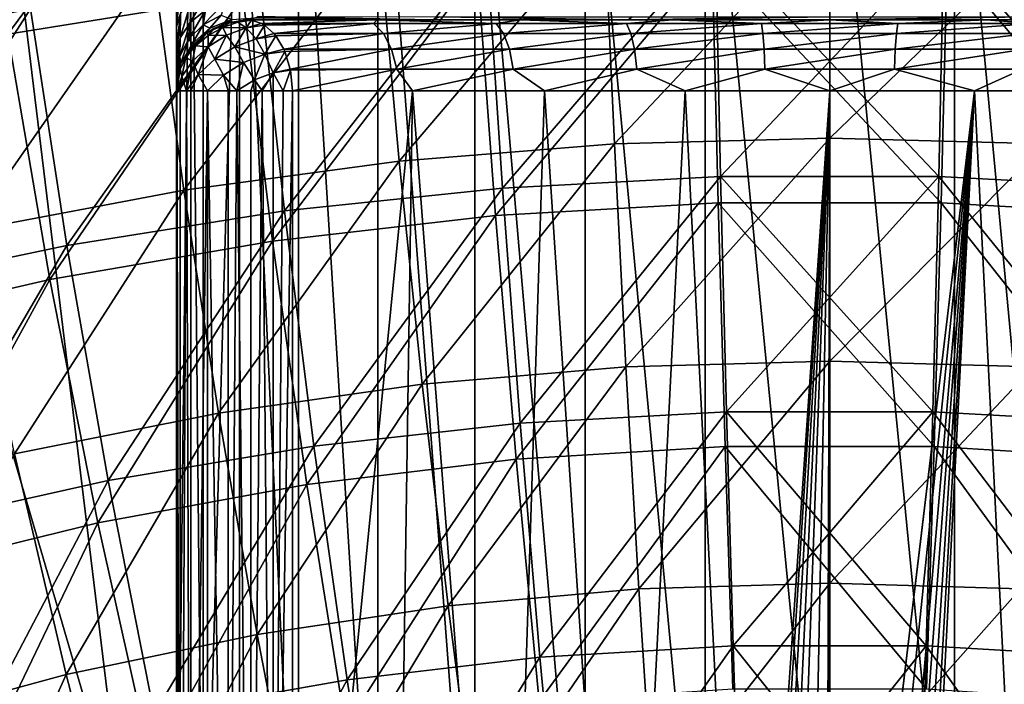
# Model space of a CAD drawing. Header units: metres. Extents: x -109 to 109, y -63 to 140.
# Tile 154 of 256: x -5.71 to 1.23, y -46.18 to -41.5. Entities that reach past the tile are written whole.
import ezdxf

# ---------------------------------------------------------------- set-up
doc = ezdxf.new("R2010")
doc.units = ezdxf.units.M
doc.layers.add('solid_502308_SW0001', color=7, linetype='CONTINUOUS')

msp = doc.modelspace()

# ---------------------------------------------------------------- linework, layer by layer
at = {"layer": 'solid_502308_SW0001'}
for points in [[(-6.44279, -35.128487, -12.174747), (-4.6, -36.039955, -11.648511), (-4.6, -50.25, -3.444338)], [(-6.007202, -50.25, -3.444338), (-6.44279, -35.128487, -12.174747), (-4.6, -50.25, -3.444338)], [(-4.6, -36.039955, -11.648511), (-4.6, -41.548092, -5.707115), (-4.6, -41.695847, -5.575343)], [(-4.6, -50.25, -3.444338), (-4.6, -36.039955, -11.648511), (-4.6, -41.695847, -5.575343)], [(-4.6, -36.039955, -11.648511), (-4.6, -41.495438, -5.742903), (-4.6, -41.548092, -5.707115)], [(-8.668338, -41.476585, 6.7), (-8.517156, -41.5, 6.7), (-4.5, -39.5, 6.7)], [(-8.517156, -41.5, 6.7), (-7.010341, -41.5, 6.7), (-4.5, -39.5, 6.7)], [(-7.010341, -41.5, 6.7), (-6.859517, -41.523293, 6.7), (-4.5, -39.5, 6.7)], [(-6.859517, -41.523293, 6.7), (-6.722747, -41.590961, 6.7), (-4.5, -39.5, 6.7)], [(-6.722747, -41.590961, 6.7), (-6.612751, -41.696739, 6.7), (-4.5, -39.5, 6.7)], [(-6.612751, -41.696739, 6.7), (-6.5398, -41.83073, 6.7), (-4.5, -39.5, 6.7)], [(-6.5398, -41.83073, 6.7), (-6.510643, -41.980484, 6.7), (-4.5, -39.5, 6.7)], [(-6.510643, -41.980484, 6.7), (-4.6, -48.5, 6.7), (-4.5, -39.5, 6.7)], [(-4.6, -48.5, 6.7), (-4.5, -48.5, 6.7), (-4.5, -39.5, 6.7)], [(-4.5, -39.5, 2.7), (-4.5, -39.5, 6.7), (-4.5, -48.5, 6.7)], [(-4.5, -39.5, 2.7), (-4.5, -48.5, 6.7), (-4.5, -48.5, 6.668627)], [(-4.5, -39.5, 2.7), (-4.5, -48.5, 6.668627), (-4.5, -48.5, 2.7)], [(-4.5, -39.5, 2.7), (-4.5, -48.5, 2.7), (-4.413505, -48.5, 1.821998)], [(-4.413526, -39.5, 1.82208), (-4.5, -39.5, 2.7), (-4.413505, -48.5, 1.821998)], [(-4.157466, -39.5, 0.977962), (-4.413526, -39.5, 1.82208), (-4.413505, -48.5, 1.821998)], [(-4.157466, -39.5, 0.977962), (-4.413505, -48.5, 1.821998), (-4.157443, -48.5, 0.977931)], [(-4.157466, -39.5, 0.977962), (-4.157443, -48.5, 0.977931), (-3.741661, -48.5, 0.200022)], [(-3.74162, -39.5, 0.199945), (-4.157466, -39.5, 0.977962), (-3.741661, -48.5, 0.200022)], [(-3.74162, -39.5, 0.199945), (-3.741661, -48.5, 0.200022), (-3.181981, -48.5, -0.481981)], [(-3.181866, -39.5, -0.482095), (-3.74162, -39.5, 0.199945), (-3.181981, -48.5, -0.481981)], [(-3.181866, -39.5, -0.482095), (-3.181981, -48.5, -0.481981), (-2.499978, -48.5, -1.041661)], [(-2.499881, -39.5, -1.041715), (-3.181866, -39.5, -0.482095), (-2.499978, -48.5, -1.041661)], [(-2.499881, -39.5, -1.041715), (-2.499978, -48.5, -1.041661), (-1.722069, -48.5, -1.457443)], [(-1.722063, -39.5, -1.457434), (-2.499881, -39.5, -1.041715), (-1.722069, -48.5, -1.457443)], [(-1.722063, -39.5, -1.457434), (-1.722069, -48.5, -1.457443), (-0.878002, -48.5, -1.713505)], [(-0.878049, -39.5, -1.713492), (-1.722063, -39.5, -1.457434), (-0.878002, -48.5, -1.713505)], [(-0.878049, -39.5, -1.713492), (-0.878002, -48.5, -1.713505), (0, -48.5, -1.8)], [(0, -39.5, -1.8), (-0.878049, -39.5, -1.713492), (0, -48.5, -1.8)], [(0, -39.5, -1.8), (0, -48.5, -1.8), (0.878002, -48.5, -1.713505)], [(0.878049, -39.5, -1.713492), (0, -39.5, -1.8), (0.878002, -48.5, -1.713505)], [(0.878049, -39.5, -1.713492), (0.878002, -48.5, -1.713505), (1.722069, -48.5, -1.457443)], [(1.722063, -39.5, -1.457434), (0.878049, -39.5, -1.713492), (1.722069, -48.5, -1.457443)], [(-4.314247, -39.599449, -14.732692), (-6.039006, -39.861729, -14.50576), (-5.788411, -41.599834, -14.420557)], [(-4.314247, -39.599449, -14.732692), (-5.788411, -41.599834, -14.420557), (-4.134865, -41.332069, -14.643695)], [(-5.628733, -41.420898, -16.280226), (-7.231475, -41.741055, -16.013781), (-5.845945, -39.746132, -16.357836)], [(-7.231474, -41.741058, 15.913781), (-5.628732, -41.420898, 16.180225), (-5.845943, -39.746132, 16.257835)], [(-1.516663, -42.372581, 14.634001), (-1.588357, -40.796928, 14.762576), (-0.000002, -40.756706, 14.796416)], [(-0.000001, -42.331944, 14.66703), (-1.516663, -42.372581, 14.634001), (-0.000002, -40.756706, 14.796416)], [(-0.000001, -42.331944, 14.66703), (-0.000002, -40.756706, 14.796416), (1.588353, -40.796928, 14.762576)], [(-3.033317, -42.494667, 14.534859), (-3.176589, -40.917767, 14.661022), (-1.588357, -40.796928, 14.762576)], [(-1.516663, -42.372581, 14.634001), (-3.033317, -42.494667, 14.534859), (-1.588357, -40.796928, 14.762576)], [(1.51666, -42.372581, 14.634001), (-0.000001, -42.331944, 14.66703), (1.588353, -40.796928, 14.762576)], [(-4.549957, -42.69849, 14.369524), (-4.764579, -41.119484, 14.491699), (-3.176589, -40.917767, 14.661022)], [(-3.033317, -42.494667, 14.534859), (-4.549957, -42.69849, 14.369524), (-3.176589, -40.917767, 14.661022)], [(-2.305238, -42.683125, -16.476633), (-2.414592, -41.020699, -16.613699), (-0.805016, -40.940659, -16.680489)], [(-2.305239, -42.683128, 16.376633), (-0.805016, -40.940662, 16.580488), (-2.414592, -41.020702, 16.5137)], [(-2.305239, -42.683128, 16.376633), (-0.768554, -42.602291, 16.441868), (-0.805016, -40.940662, 16.580488)], [(-0.768553, -42.602287, -16.541868), (-2.305238, -42.683125, -16.476633), (-0.805016, -40.940659, -16.680489)], [(-0.768553, -42.602287, -16.541868), (-0.805016, -40.940659, -16.680489), (0.805016, -40.940659, -16.680489)], [(0.768553, -42.602291, 16.441868), (0.805016, -40.940662, 16.580488), (-0.805016, -40.940662, 16.580488)], [(-0.768554, -42.602291, 16.441868), (0.768553, -42.602291, 16.441868), (-0.805016, -40.940662, 16.580488)], [(0.768553, -42.602287, -16.541868), (-0.768553, -42.602287, -16.541868), (0.805016, -40.940659, -16.680489)], [(2.305238, -42.683125, -16.476633), (0.768553, -42.602287, -16.541868), (0.805016, -40.940659, -16.680489)], [(0.768553, -42.602291, 16.441868), (2.305238, -42.683128, 16.376633), (0.805016, -40.940662, 16.580488)], [(2.305238, -42.683125, -16.476633), (0.805016, -40.940659, -16.680489), (2.414592, -41.020699, -16.613699)], [(2.305238, -42.683128, 16.376633), (2.414592, -41.020702, 16.5137), (0.805016, -40.940662, 16.580488)], [(-3.840659, -42.844795, -16.346272), (-4.022801, -41.180779, -16.48024), (-2.414592, -41.020699, -16.613699)], [(-3.84066, -42.844799, 16.246271), (-2.414592, -41.020702, 16.5137), (-4.022801, -41.180782, 16.380239)], [(-3.84066, -42.844799, 16.246271), (-2.305239, -42.683128, 16.376633), (-2.414592, -41.020702, 16.5137)], [(-2.305238, -42.683125, -16.476633), (-3.840659, -42.844795, -16.346272), (-2.414592, -41.020699, -16.613699)], [(-6.066558, -42.984329, 14.137911), (-6.352187, -41.402351, 14.254549), (-4.764579, -41.119484, 14.491699)], [(-4.549957, -42.69849, 14.369524), (-6.066558, -42.984329, 14.137911), (-4.764579, -41.119484, 14.491699)], [(-0.827023, -41.064911, -14.8667), (-2.481031, -41.153866, -14.792387), (-2.354167, -42.877346, -14.639841)], [(-0.827023, -41.064911, -14.8667), (-2.354167, -42.877346, -14.639841), (-0.784734, -42.787567, -14.712082)], [(-0.827023, -41.064911, -14.8667), (-0.784734, -42.787567, -14.712082), (0.784684, -42.787563, -14.712083)], [(0.827042, -41.064911, -14.8667), (-0.827023, -41.064911, -14.8667), (0.784684, -42.787563, -14.712083)], [(0.827042, -41.064911, -14.8667), (0.784684, -42.787563, -14.712083), (2.354117, -42.877342, -14.639845)], [(2.481049, -41.153866, -14.792386), (0.827042, -41.064911, -14.8667), (2.354117, -42.877342, -14.639845)], [(-5.373974, -43.087299, -16.150892), (-5.628733, -41.420898, -16.280226), (-4.022801, -41.180779, -16.48024)], [(-5.373975, -43.087303, 16.050892), (-4.022801, -41.180782, 16.380239), (-5.628732, -41.420898, 16.180225)], [(-5.373975, -43.087303, 16.050892), (-3.84066, -42.844799, 16.246271), (-4.022801, -41.180782, 16.380239)], [(-3.840659, -42.844795, -16.346272), (-5.373974, -43.087299, -16.150892), (-4.022801, -41.180779, -16.48024)], [(-2.481031, -41.153866, -14.792387), (-4.134865, -41.332069, -14.643695), (-3.923639, -43.057213, -14.495266)], [(-2.481031, -41.153866, -14.792387), (-3.923639, -43.057213, -14.495266), (-2.354167, -42.877346, -14.639841)], [(-4.572383, -41.251122, -5.681151), (-4.6, -41.548092, -5.707115), (-4.6, -41.495438, -5.742903)], [(-4.573672, -41.454758, -5.577048), (-4.6, -41.548092, -5.707115), (-4.572383, -41.251122, -5.681151)], [(-4.134865, -41.332069, -14.643695), (-5.788411, -41.599834, -14.420557), (-5.493178, -43.327499, -14.278255)], [(-4.134865, -41.332069, -14.643695), (-5.493178, -43.327499, -14.278255), (-3.923639, -43.057213, -14.495266)], [(-4.505377, -41.517429, -5.334202), (-4.498069, -41.370659, -5.462044), (-4.381042, -41.305141, -5.372452)], [(-4.396037, -41.431267, -5.265411), (-4.505377, -41.517429, -5.334202), (-4.381042, -41.305141, -5.372452)], [(-4.57562, -41.625648, -5.420606), (-4.573672, -41.454758, -5.577048), (-4.498069, -41.370659, -5.462044)], [(-4.505377, -41.517429, -5.334202), (-4.57562, -41.625648, -5.420606), (-4.498069, -41.370659, -5.462044)], [(-4.41402, -41.534641, -5.123113), (-4.396037, -41.431267, -5.265411), (-4.258143, -41.375473, -5.220868)], [(-4.286469, -41.466667, -5.09181), (-4.41402, -41.534641, -5.123113), (-4.258143, -41.375473, -5.220868)], [(-6.904341, -43.410641, -15.890609), (-7.231475, -41.741055, -16.013781), (-5.628733, -41.420898, -16.280226)], [(-6.904342, -43.410645, 15.790608), (-5.628732, -41.420898, 16.180225), (-7.231474, -41.741058, 15.913781)], [(-6.904342, -43.410645, 15.790608), (-5.373975, -43.087303, 16.050892), (-5.628732, -41.420898, 16.180225)], [(-5.373974, -43.087299, -16.150892), (-6.904341, -43.410641, -15.890609), (-5.628733, -41.420898, -16.280226)], [(-4.573672, -41.454758, -5.577048), (-4.6, -41.744808, -5.518466), (-4.6, -41.695847, -5.575343)], [(-4.57562, -41.625648, -5.420606), (-4.6, -41.744808, -5.518466), (-4.573672, -41.454758, -5.577048)], [(-4.573672, -41.454758, -5.577048), (-4.6, -41.695847, -5.575343), (-4.6, -41.548092, -5.707115)], [(-4.5141, -41.633533, -5.168653), (-4.505377, -41.517429, -5.334202), (-4.396037, -41.431267, -5.265411)], [(-4.41402, -41.534641, -5.123113), (-4.5141, -41.633533, -5.168653), (-4.396037, -41.431267, -5.265411)], [(-4.366638, -41.558643, -4.942689), (-4.41402, -41.534641, -5.123113), (-4.286469, -41.466667, -5.09181)], [(-4.212286, -41.495789, -4.929375), (-4.366638, -41.558643, -4.942689), (-4.286469, -41.466667, -5.09181)], [(-4.577955, -41.754692, -5.224448), (-4.57562, -41.625648, -5.420606), (-4.505377, -41.517429, -5.334202)], [(-4.5141, -41.633533, -5.168653), (-4.577955, -41.754692, -5.224448), (-4.505377, -41.517429, -5.334202)], [(-4.49118, -41.667759, -4.965804), (-4.5141, -41.633533, -5.168653), (-4.41402, -41.534641, -5.123113)], [(-4.366638, -41.558643, -4.942689), (-4.49118, -41.667759, -4.965804), (-4.41402, -41.534641, -5.123113)], [(-4.212286, -41.495789, -4.929375), (-4.25451, -41.524471, -4.765383), (-4.393895, -41.595493, -4.765383)], [(-4.212286, -41.495789, -4.929375), (-4.393895, -41.595493, -4.765383), (-4.366638, -41.558643, -4.942689)], [(-4.393895, -41.595493, -4.765383), (-4.25451, -41.524471, -4.765383), (-4.385918, -41.589817, -2.343808)], [(-4.25451, -41.524471, -4.765383), (-4.337421, -41.559963, -2.343808), (-4.385918, -41.589817, -2.343808)], [(-4.25451, -41.524471, -4.765383), (-4.284877, -41.535435, -2.343808), (-4.337421, -41.559963, -2.343808)], [(-4.274822, -41.551731, -2.207819), (-4.337421, -41.559963, -2.343808), (-4.284877, -41.535435, -2.343808)], [(-4.274822, -41.551731, -2.207819), (-4.284877, -41.535435, -2.343808), (-4.227825, -41.516617, -2.343808)], [(-4.25451, -41.524471, -4.765383), (-4.227825, -41.516617, -2.343808), (-4.284877, -41.535435, -2.343808)], [(-4.169807, -41.514751, -2.245525), (-4.274822, -41.551731, -2.207819), (-4.227825, -41.516617, -2.343808)], [(-4.110417, -41.555016, -2.116033), (-4.274822, -41.551731, -2.207819), (-4.169807, -41.514751, -2.245525)], [(-4.25451, -41.524471, -4.765383), (-4.044731, -41.485863, -4.929346), (-4.1, -41.5, -4.765422)], [(-4.212286, -41.495789, -4.929375), (-4.044731, -41.485863, -4.929346), (-4.25451, -41.524471, -4.765383)], [(-4.25451, -41.524471, -4.765383), (-4.1, -41.5, -4.765422), (-4.227825, -41.516617, -2.343808)], [(-4.169807, -41.514751, -2.245525), (-4.227825, -41.516617, -2.343808), (-4.1, -41.5, -2.343808)], [(-4.1, -41.5, -3.554614), (-4.1, -41.5, -2.343808), (-4.227825, -41.516617, -2.343808)], [(-4.1, -41.5, -3.554614), (-4.227825, -41.516617, -2.343808), (-4.1, -41.5, -4.765422)], [(-4.169807, -41.514751, -2.245525), (-4.1, -41.5, -2.343808), (-4.071642, -41.502026, -2.308923)], [(-4.110417, -41.555016, -2.116033), (-4.169807, -41.514751, -2.245525), (-4.071642, -41.502026, -2.308923)], [(-4.110417, -41.555016, -2.116033), (-4.071642, -41.502026, -2.308923), (-4.002541, -41.524471, -2.223914)], [(-4.110417, -41.555016, -2.116033), (-4.002541, -41.524471, -2.223914), (-3.98119, -41.536835, -2.197648)], [(-4.04044, -41.631577, -2.011069), (-4.110417, -41.555016, -2.116033), (-3.98119, -41.536835, -2.197648)], [(-2.799594, -41.5, -5.343884), (-4.1, -41.5, -4.765422), (-4.044731, -41.485863, -4.929346)], [(-3.188018, -41.5, -2.96449), (-4.071642, -41.502026, -2.308923), (-4.1, -41.5, -2.343808)], [(-2.799594, -41.5, -5.343884), (-3.188018, -41.5, -2.96449), (-4.1, -41.5, -2.343808)], [(-4.1, -41.5, -3.554614), (-2.799594, -41.5, -5.343884), (-4.1, -41.5, -2.343808)], [(-4.1, -41.5, -3.554614), (-4.1, -41.5, -4.765422), (-2.799594, -41.5, -5.343884)], [(-3.188018, -41.5, -2.96449), (-4.002541, -41.524471, -2.223914), (-4.071642, -41.502026, -2.308923)], [(-2.799594, -41.5, -5.343884), (-4.044731, -41.485863, -4.929346), (-4.028917, -41.475994, -4.977275)], [(-4.04044, -41.631577, -2.011069), (-3.98119, -41.536835, -2.197648), (-3.914541, -41.595585, -2.115658)], [(-2.799594, -41.5, -5.343884), (-4.028917, -41.475994, -4.977275), (-2.746233, -41.476734, -5.521357)], [(-3.188018, -41.5, -2.96449), (-3.212607, -41.524471, -2.77215), (-4.002541, -41.524471, -2.223914)], [(-3.98119, -41.536835, -2.197648), (-4.002541, -41.524471, -2.223914), (-3.212607, -41.524471, -2.77215)], [(-3.914541, -41.595585, -2.115658), (-3.98119, -41.536835, -2.197648), (-3.212607, -41.524471, -2.77215)], [(-3.141975, -41.595585, -2.651839), (-3.914541, -41.595585, -2.115658), (-3.212607, -41.524471, -2.77215)], [(-3.188018, -41.5, -2.96449), (-2.348906, -41.524471, -3.194735), (-3.212607, -41.524471, -2.77215)], [(-3.141975, -41.595585, -2.651839), (-3.212607, -41.524471, -2.77215), (-2.348906, -41.524471, -3.194735)], [(-3.188018, -41.5, -2.96449), (-2.178119, -41.5, -3.424178), (-2.348906, -41.524471, -3.194735)], [(-2.799594, -41.5, -5.343884), (-2.178119, -41.5, -3.424178), (-3.188018, -41.5, -2.96449)], [(-2.297263, -41.595585, -3.065134), (-3.141975, -41.595585, -2.651839), (-2.348906, -41.524471, -3.194735)], [(-1.419434, -41.5, -5.698037), (-2.799594, -41.5, -5.343884), (-2.746233, -41.476734, -5.521357)], [(-1.419434, -41.5, -5.698037), (-2.178119, -41.5, -3.424178), (-2.799594, -41.5, -5.343884)], [(-1.419434, -41.5, -5.698037), (-2.746233, -41.476734, -5.521357), (-1.39115, -41.476734, -5.855536)], [(-2.178119, -41.5, -3.424178), (-1.43127, -41.524471, -3.481968), (-2.348906, -41.524471, -3.194735)], [(-2.297263, -41.595585, -3.065134), (-2.348906, -41.524471, -3.194735), (-1.43127, -41.524471, -3.481968)], [(-1.399802, -41.595585, -3.346052), (-2.297263, -41.595585, -3.065134), (-1.43127, -41.524471, -3.481968)], [(-2.178119, -41.5, -3.424178), (-1.105418, -41.5, -3.705306), (-1.43127, -41.524471, -3.481968)], [(-1.419434, -41.5, -5.698037), (-1.105418, -41.5, -3.705306), (-2.178119, -41.5, -3.424178)], [(-1.105418, -41.5, -3.705306), (-0.48077, -41.524471, -3.627252), (-1.43127, -41.524471, -3.481968)], [(-1.399802, -41.595585, -3.346052), (-1.43127, -41.524471, -3.481968), (-0.48077, -41.524471, -3.627252)], [(-1.419434, -41.5, -5.698037), (-1.39115, -41.476734, -5.855536), (0, -41.476734, -5.967901)], [(0.000034, -41.5, -5.81714), (-1.419434, -41.5, -5.698037), (0, -41.476734, -5.967901)], [(0.000034, -41.5, -5.81714), (-1.105418, -41.5, -3.705306), (-1.419434, -41.5, -5.698037)], [(-0.4702, -41.595585, -3.488142), (-1.399802, -41.595585, -3.346052), (-0.48077, -41.524471, -3.627252)], [(-1.105418, -41.5, -3.705306), (0.000009, -41.5, -3.8), (-0.48077, -41.524471, -3.627252)], [(0.000034, -41.5, -5.81714), (0.000009, -41.5, -3.8), (-1.105418, -41.5, -3.705306)], [(0.000009, -41.5, -3.8), (0.48077, -41.524471, -3.627252), (-0.48077, -41.524471, -3.627252)], [(-0.4702, -41.595585, -3.488142), (-0.48077, -41.524471, -3.627252), (0.48077, -41.524471, -3.627252)], [(0.4702, -41.595585, -3.488142), (-0.4702, -41.595585, -3.488142), (0.48077, -41.524471, -3.627252)], [(0.000034, -41.5, -5.81714), (0, -41.476734, -5.967901), (1.391151, -41.476734, -5.855536)], [(0.000009, -41.5, -3.8), (1.105435, -41.5, -3.705303), (0.48077, -41.524471, -3.627252)], [(0.000034, -41.5, -5.81714), (1.105435, -41.5, -3.705303), (0.000009, -41.5, -3.8)], [(1.419491, -41.5, -5.698028), (0.000034, -41.5, -5.81714), (1.391151, -41.476734, -5.855536)], [(1.419491, -41.5, -5.698028), (1.105435, -41.5, -3.705303), (0.000034, -41.5, -5.81714)], [(0.4702, -41.595585, -3.488142), (0.48077, -41.524471, -3.627252), (1.43127, -41.524471, -3.481968)], [(1.399802, -41.595585, -3.346052), (0.4702, -41.595585, -3.488142), (1.43127, -41.524471, -3.481968)], [(1.105435, -41.5, -3.705303), (1.43127, -41.524471, -3.481968), (0.48077, -41.524471, -3.627252)], [(1.105435, -41.5, -3.705303), (2.178135, -41.5, -3.424173), (1.43127, -41.524471, -3.481968)], [(1.419491, -41.5, -5.698028), (2.178135, -41.5, -3.424173), (1.105435, -41.5, -3.705303)], [(-5.788411, -41.599834, -14.420557), (-7.062607, -43.688652, -13.988626), (-5.493178, -43.327499, -14.278255)], [(-4.366638, -41.558643, -4.942689), (-4.393895, -41.595493, -4.765383), (-4.50451, -41.706108, -4.765383)], [(-4.366638, -41.558643, -4.942689), (-4.50451, -41.706108, -4.765383), (-4.49118, -41.667759, -4.965804)], [(-4.50451, -41.706108, -4.765383), (-4.393895, -41.595493, -4.765383), (-4.47256, -41.666534, -2.343808)], [(-4.393895, -41.595493, -4.765383), (-4.430725, -41.625004, -2.343808), (-4.47256, -41.666534, -2.343808)], [(-4.466303, -41.682648, -2.220883), (-4.430725, -41.625004, -2.343808), (-4.385918, -41.589817, -2.343808)], [(-4.376842, -41.609505, -2.19934), (-4.466303, -41.682648, -2.220883), (-4.385918, -41.589817, -2.343808)], [(-4.379032, -41.688519, -2.069727), (-4.466303, -41.682648, -2.220883), (-4.376842, -41.609505, -2.19934)], [(-4.393895, -41.595493, -4.765383), (-4.385918, -41.589817, -2.343808), (-4.430725, -41.625004, -2.343808)], [(-4.376842, -41.609505, -2.19934), (-4.385918, -41.589817, -2.343808), (-4.337421, -41.559963, -2.343808)], [(-4.248157, -41.607533, -2.071744), (-4.379032, -41.688519, -2.069727), (-4.376842, -41.609505, -2.19934)], [(-4.330163, -41.775421, -1.960937), (-4.379032, -41.688519, -2.069727), (-4.248157, -41.607533, -2.071744)], [(-4.274822, -41.551731, -2.207819), (-4.376842, -41.609505, -2.19934), (-4.337421, -41.559963, -2.343808)], [(-4.248157, -41.607533, -2.071744), (-4.376842, -41.609505, -2.19934), (-4.274822, -41.551731, -2.207819)], [(-4.188982, -41.688152, -1.963237), (-4.330163, -41.775421, -1.960937), (-4.248157, -41.607533, -2.071744)], [(-4.110417, -41.555016, -2.116033), (-4.248157, -41.607533, -2.071744), (-4.274822, -41.551731, -2.207819)], [(-4.188982, -41.688152, -1.963237), (-4.248157, -41.607533, -2.071744), (-4.110417, -41.555016, -2.116033)], [(-4.04044, -41.631577, -2.011069), (-4.188982, -41.688152, -1.963237), (-4.110417, -41.555016, -2.116033)], [(-4.04044, -41.631577, -2.011069), (-3.914541, -41.595585, -2.115658), (-3.901086, -41.611988, -2.099105)], [(-3.979257, -41.741188, -1.933397), (-4.04044, -41.631577, -2.011069), (-3.901086, -41.611988, -2.099105)], [(-3.979257, -41.741188, -1.933397), (-3.901086, -41.611988, -2.099105), (-3.844732, -41.70636, -2.029778)], [(-3.901086, -41.611988, -2.099105), (-3.914541, -41.595585, -2.115658), (-3.141975, -41.595585, -2.651839)], [(-3.844732, -41.70636, -2.029778), (-3.901086, -41.611988, -2.099105), (-3.141975, -41.595585, -2.651839)], [(-3.085943, -41.70636, -2.556398), (-3.844732, -41.70636, -2.029778), (-3.141975, -41.595585, -2.651839)], [(-3.085943, -41.70636, -2.556398), (-3.141975, -41.595585, -2.651839), (-2.297263, -41.595585, -3.065134)], [(-2.256295, -41.70636, -2.962323), (-3.085943, -41.70636, -2.556398), (-2.297263, -41.595585, -3.065134)], [(-2.256295, -41.70636, -2.962323), (-2.297263, -41.595585, -3.065134), (-1.399802, -41.595585, -3.346052)], [(-1.374839, -41.70636, -3.238231), (-2.256295, -41.70636, -2.962323), (-1.399802, -41.595585, -3.346052)], [(-1.374839, -41.70636, -3.238231), (-1.399802, -41.595585, -3.346052), (-0.4702, -41.595585, -3.488142)], [(-0.461814, -41.70636, -3.377787), (-1.374839, -41.70636, -3.238231), (-0.4702, -41.595585, -3.488142)], [(-0.461814, -41.70636, -3.377787), (-0.4702, -41.595585, -3.488142), (0.4702, -41.595585, -3.488142)], [(0.461814, -41.70636, -3.377787), (-0.461814, -41.70636, -3.377787), (0.4702, -41.595585, -3.488142)], [(0.461814, -41.70636, -3.377787), (0.4702, -41.595585, -3.488142), (1.399802, -41.595585, -3.346052)], [(1.374839, -41.70636, -3.238231), (0.461814, -41.70636, -3.377787), (1.399802, -41.595585, -3.346052)], [(-4.57562, -41.625648, -5.420606), (-4.6, -41.887299, -5.28746), (-4.6, -41.856998, -5.348307)], [(-4.577955, -41.754692, -5.224448), (-4.6, -41.887299, -5.28746), (-4.57562, -41.625648, -5.420606)], [(-4.57562, -41.625648, -5.420606), (-4.6, -41.856998, -5.348307), (-4.6, -41.744808, -5.518466)], [(-4.571989, -41.81094, -4.996135), (-4.577955, -41.754692, -5.224448), (-4.5141, -41.633533, -5.168653)], [(-4.49118, -41.667759, -4.965804), (-4.50451, -41.706108, -4.765383), (-4.575529, -41.845493, -4.765383)], [(-4.49118, -41.667759, -4.965804), (-4.575529, -41.845493, -4.765383), (-4.571989, -41.81094, -4.996135)], [(-4.49118, -41.667759, -4.965804), (-4.571989, -41.81094, -4.996135), (-4.5141, -41.633533, -5.168653)], [(-4.534817, -41.764309, -2.270427), (-4.511681, -41.716244, -2.343808), (-4.47256, -41.666534, -2.343808)], [(-4.466303, -41.682648, -2.220883), (-4.534817, -41.764309, -2.270427), (-4.47256, -41.666534, -2.343808)], [(-4.50451, -41.706108, -4.765383), (-4.47256, -41.666534, -2.343808), (-4.511681, -41.716244, -2.343808)], [(-4.466303, -41.682648, -2.220883), (-4.47256, -41.666534, -2.343808), (-4.430725, -41.625004, -2.343808)], [(-3.979257, -41.741188, -1.933397), (-4.188982, -41.688152, -1.963237), (-4.04044, -41.631577, -2.011069)], [(-4.6, -50.25, -3.444338), (-4.6, -41.695847, -5.575343), (-4.6, -41.744808, -5.518466)], [(-4.6, -50.25, -3.444338), (-4.6, -41.744808, -5.518466), (-4.6, -41.856998, -5.348307)], [(-4.575529, -41.845493, -4.765383), (-4.50451, -41.706108, -4.765383), (-4.574673, -41.842884, -2.343808)], [(-4.50451, -41.706108, -4.765383), (-4.511681, -41.716244, -2.343808), (-4.574673, -41.842884, -2.343808)], [(-4.534817, -41.764309, -2.270427), (-4.574673, -41.842884, -2.343808), (-4.511681, -41.716244, -2.343808)], [(-4.488435, -41.788937, -2.110205), (-4.534817, -41.764309, -2.270427), (-4.466303, -41.682648, -2.220883)], [(-4.379032, -41.688519, -2.069727), (-4.488435, -41.788937, -2.110205), (-4.466303, -41.682648, -2.220883)], [(-4.44826, -41.883659, -2.004426), (-4.488435, -41.788937, -2.110205), (-4.379032, -41.688519, -2.069727)], [(-4.330163, -41.775421, -1.960937), (-4.44826, -41.883659, -2.004426), (-4.379032, -41.688519, -2.069727)], [(-4.129301, -41.799576, -1.886675), (-4.330163, -41.775421, -1.960937), (-4.188982, -41.688152, -1.963237)], [(-3.979257, -41.741188, -1.933397), (-4.129301, -41.799576, -1.886675), (-4.188982, -41.688152, -1.963237)], [(-4.050818, -41.920319, -1.852654), (-4.129301, -41.799576, -1.886675), (-3.979257, -41.741188, -1.933397)], [(-3.920506, -41.871185, -1.895267), (-4.050818, -41.920319, -1.852654), (-3.979257, -41.741188, -1.933397)], [(-3.979257, -41.741188, -1.933397), (-3.844732, -41.70636, -2.029778), (-3.838308, -41.720936, -2.021875)], [(-3.920506, -41.871185, -1.895267), (-3.979257, -41.741188, -1.933397), (-3.838308, -41.720936, -2.021875)], [(-3.920506, -41.871185, -1.895267), (-3.838308, -41.720936, -2.021875), (-3.79996, -41.84594, -1.974699)], [(-3.838308, -41.720936, -2.021875), (-3.844732, -41.70636, -2.029778), (-3.085943, -41.70636, -2.556398)], [(-3.79996, -41.84594, -1.974699), (-3.838308, -41.720936, -2.021875), (-3.085943, -41.70636, -2.556398)], [(-3.050007, -41.84594, -2.495187), (-3.79996, -41.84594, -1.974699), (-3.085943, -41.70636, -2.556398)], [(-3.050007, -41.84594, -2.495187), (-3.085943, -41.70636, -2.556398), (-2.256295, -41.70636, -2.962323)], [(-2.23002, -41.84594, -2.896384), (-3.050007, -41.84594, -2.495187), (-2.256295, -41.70636, -2.962323)], [(-2.23002, -41.84594, -2.896384), (-2.256295, -41.70636, -2.962323), (-1.374839, -41.70636, -3.238231)], [(-1.358829, -41.84594, -3.169079), (-2.23002, -41.84594, -2.896384), (-1.374839, -41.70636, -3.238231)], [(-1.358829, -41.84594, -3.169079), (-1.374839, -41.70636, -3.238231), (-0.461814, -41.70636, -3.377787)], [(-0.456436, -41.84594, -3.30701), (-1.358829, -41.84594, -3.169079), (-0.461814, -41.70636, -3.377787)], [(-0.456436, -41.84594, -3.30701), (-0.461814, -41.70636, -3.377787), (0.461814, -41.70636, -3.377787)], [(0.456436, -41.84594, -3.30701), (-0.456436, -41.84594, -3.30701), (0.461814, -41.70636, -3.377787)], [(0.456436, -41.84594, -3.30701), (0.461814, -41.70636, -3.377787), (1.374839, -41.70636, -3.238231)], [(1.358829, -41.84594, -3.169079), (0.456436, -41.84594, -3.30701), (1.374839, -41.70636, -3.238231)], [(-4.577955, -41.754692, -5.224448), (-4.6, -41.972301, -5.0309), (-4.6, -41.962917, -5.071667)], [(-4.571989, -41.81094, -4.996135), (-4.6, -41.972301, -5.0309), (-4.577955, -41.754692, -5.224448)], [(-4.577955, -41.754692, -5.224448), (-4.6, -41.962917, -5.071667), (-4.6, -41.887299, -5.28746)], [(-4.571989, -41.81094, -4.996135), (-4.6, -42, -4.765383), (-4.6, -41.972301, -5.0309)], [(-4.571989, -41.81094, -4.996135), (-4.575529, -41.845493, -4.765383), (-4.6, -42, -4.765383)], [(-4.564154, -41.897579, -2.188661), (-4.574673, -41.842884, -2.343808), (-4.534817, -41.764309, -2.270427)], [(-4.488435, -41.788937, -2.110205), (-4.564154, -41.897579, -2.188661), (-4.534817, -41.764309, -2.270427)], [(-4.488435, -41.788937, -2.110205), (-4.529987, -42, -2.08864), (-4.564154, -41.897579, -2.188661)], [(-4.44826, -41.883659, -2.004426), (-4.529987, -42, -2.08864), (-4.488435, -41.788937, -2.110205)], [(-4.270924, -41.889282, -1.887161), (-4.44826, -41.883659, -2.004426), (-4.330163, -41.775421, -1.960937)], [(-4.129301, -41.799576, -1.886675), (-4.270924, -41.889282, -1.887161), (-4.330163, -41.775421, -1.960937)], [(-4.129301, -41.799576, -1.886675), (-4.176482, -42, -1.849692), (-4.270924, -41.889282, -1.887161)], [(-4.050818, -41.920319, -1.852654), (-4.176482, -42, -1.849692), (-4.129301, -41.799576, -1.886675)], [(-4.574673, -41.842884, -2.343808), (-4.597663, -42, -2.29552), (-4.6, -42, -2.343808)], [(-4.575529, -41.845493, -4.765383), (-4.574673, -41.842884, -2.343808), (-4.6, -42, -2.343808)], [(-4.575529, -41.845493, -4.765383), (-4.6, -42, -2.343808), (-4.6, -42, -4.765383)], [(-4.6, -50.25, -3.444338), (-4.6, -41.856998, -5.348307), (-4.6, -41.887299, -5.28746)], [(-4.6, -50.25, -3.444338), (-4.6, -41.887299, -5.28746), (-4.6, -41.962917, -5.071667)], [(-4.564154, -41.897579, -2.188661), (-4.597663, -42, -2.29552), (-4.574673, -41.842884, -2.343808)], [(-4.44826, -41.883659, -2.004426), (-4.499175, -42, -2.042711), (-4.529987, -42, -2.08864)], [(-4.44826, -41.883659, -2.004426), (-4.382794, -42, -1.931464), (-4.499175, -42, -2.042711)], [(-4.270924, -41.889282, -1.887161), (-4.382794, -42, -1.931464), (-4.44826, -41.883659, -2.004426)], [(-4.270924, -41.889282, -1.887161), (-4.237427, -42, -1.863065), (-4.382794, -42, -1.931464)], [(-4.270924, -41.889282, -1.887161), (-4.176482, -42, -1.849692), (-4.237427, -42, -1.863065)], [(-3.920506, -41.871185, -1.895267), (-3.997596, -42, -1.854407), (-4.050818, -41.920319, -1.852654)], [(-3.920506, -41.871185, -1.895267), (-3.920948, -42, -1.876967), (-3.997596, -42, -1.854407)], [(-3.920506, -41.871185, -1.895267), (-3.849569, -42, -1.911045), (-3.920948, -42, -1.876967)], [(-3.920506, -41.871185, -1.895267), (-3.79996, -41.84594, -1.974699), (-3.798323, -41.854191, -1.972686)], [(-3.920506, -41.871185, -1.895267), (-3.798323, -41.854191, -1.972686), (-3.849569, -42, -1.911045)], [(-3.849569, -42, -1.911045), (-3.798323, -41.854191, -1.972686), (-3.784615, -42, -1.955823)], [(-3.798323, -41.854191, -1.972686), (-3.79996, -41.84594, -1.974699), (-3.050007, -41.84594, -2.495187)], [(-3.798323, -41.854191, -1.972686), (-3.050007, -41.84594, -2.495187), (-3.784615, -42, -1.955823)], [(-3.050007, -41.84594, -2.495187), (-2.93905, -42, -2.530869), (-3.784615, -42, -1.955823)], [(-2.23002, -41.84594, -2.896384), (-2.93905, -42, -2.530869), (-3.050007, -41.84594, -2.495187)], [(-2.23002, -41.84594, -2.896384), (-2.008116, -42, -2.953978), (-2.93905, -42, -2.530869)], [(-1.358829, -41.84594, -3.169079), (-2.008116, -42, -2.953978), (-2.23002, -41.84594, -2.896384)], [(-1.358829, -41.84594, -3.169079), (-1.018855, -42, -3.212862), (-2.008116, -42, -2.953978)], [(-0.456436, -41.84594, -3.30701), (-1.018855, -42, -3.212862), (-1.358829, -41.84594, -3.169079)], [(-0.456436, -41.84594, -3.30701), (0, -42, -3.3), (-1.018855, -42, -3.212862)], [(0.456436, -41.84594, -3.30701), (0, -42, -3.3), (-0.456436, -41.84594, -3.30701)], [(0.456436, -41.84594, -3.30701), (1.018855, -42, -3.212862), (0, -42, -3.3)], [(1.358829, -41.84594, -3.169079), (1.018855, -42, -3.212862), (0.456436, -41.84594, -3.30701)], [(1.358829, -41.84594, -3.169079), (2.008116, -42, -2.953978), (1.018855, -42, -3.212862)], [(-4.564154, -41.897579, -2.188661), (-4.574135, -42, -2.185076), (-4.597663, -42, -2.29552)], [(-4.564154, -41.897579, -2.188661), (-4.529987, -42, -2.08864), (-4.574135, -42, -2.185076)], [(-4.050818, -41.920319, -1.852654), (-4.077611, -42, -1.84431), (-4.176482, -42, -1.849692)], [(-4.050818, -41.920319, -1.852654), (-3.997596, -42, -1.854407), (-4.077611, -42, -1.84431)], [(-6.510643, -41.980484, 6.7), (-6.177783, -50.5, 6.7), (-4.6, -48.5, 6.7)], [(-4.6, -50.25, -3.444338), (-4.6, -41.962917, -5.071667), (-4.6, -41.972301, -5.0309)], [(-4.6, -50.25, -3.444338), (-4.6, -41.972301, -5.0309), (-4.6, -42, -4.765383)], [(-4.6, -42, -4.765383), (-4.6, -42, -2.343808), (-4.6, -50.5, -2.343808)], [(-4.597663, -42, -2.29552), (-4.6, -50.5, -2.343808), (-4.6, -42, -2.343808)], [(-4.6, -50.25, -3.444338), (-4.6, -42, -4.765383), (-4.6, -50.5, -2.343808)], [(-4.574293, -50.5, -2.185578), (-4.6, -50.5, -2.343808), (-4.597663, -42, -2.29552)], [(-4.574293, -50.5, -2.185578), (-4.597663, -42, -2.29552), (-4.574135, -42, -2.185076)], [(-4.574293, -50.5, -2.185578), (-4.574135, -42, -2.185076), (-4.529987, -42, -2.08864)], [(-4.499907, -50.5, -2.043708), (-4.574293, -50.5, -2.185578), (-4.529987, -42, -2.08864)], [(-4.499907, -50.5, -2.043708), (-4.529987, -42, -2.08864), (-4.499175, -42, -2.042711)], [(-4.499907, -50.5, -2.043708), (-4.499175, -42, -2.042711), (-4.382794, -42, -1.931464)], [(-4.384451, -50.5, -1.93261), (-4.499907, -50.5, -2.043708), (-4.382794, -42, -1.931464)], [(-4.239655, -50.5, -1.863711), (-4.384451, -50.5, -1.93261), (-4.382794, -42, -1.931464)], [(-4.239655, -50.5, -1.863711), (-4.382794, -42, -1.931464), (-4.237427, -42, -1.863065)], [(-4.239655, -50.5, -1.863711), (-4.237427, -42, -1.863065), (-4.176482, -42, -1.849692)], [(-4.08062, -50.5, -1.844198), (-4.239655, -50.5, -1.863711), (-4.176482, -42, -1.849692)], [(-4.08062, -50.5, -1.844198), (-4.176482, -42, -1.849692), (-4.077611, -42, -1.84431)], [(-4.08062, -50.5, -1.844198), (-4.077611, -42, -1.84431), (-3.997596, -42, -1.854407)], [(-3.923613, -50.5, -1.875964), (-4.08062, -50.5, -1.844198), (-3.997596, -42, -1.854407)], [(-3.923613, -50.5, -1.875964), (-3.997596, -42, -1.854407), (-3.920948, -42, -1.876967)], [(-3.923613, -50.5, -1.875964), (-3.784615, -42, -1.955823), (-3.784615, -50.5, -1.955823)], [(-3.923613, -50.5, -1.875964), (-3.849569, -42, -1.911045), (-3.784615, -42, -1.955823)], [(-3.923613, -50.5, -1.875964), (-3.920948, -42, -1.876967), (-3.849569, -42, -1.911045)], [(-3.784615, -50.5, -1.955823), (-3.784615, -42, -1.955823), (-2.93905, -42, -2.530869)], [(-3.065356, -50.5, -2.45786), (-3.784615, -50.5, -1.955823), (-2.93905, -42, -2.530869)], [(-2.280541, -50.5, -2.849696), (-3.065356, -50.5, -2.45786), (-2.93905, -42, -2.530869)], [(-2.280541, -50.5, -2.849696), (-2.93905, -42, -2.530869), (-2.008116, -42, -2.953978)], [(-1.447233, -50.5, -3.122834), (-2.280541, -50.5, -2.849696), (-2.008116, -42, -2.953978)], [(-1.447233, -50.5, -3.122834), (-2.008116, -42, -2.953978), (-1.018855, -42, -3.212862)], [(-0.582843, -50.5, -3.271624), (-1.447233, -50.5, -3.122834), (-1.018855, -42, -3.212862)], [(-0.582843, -50.5, -3.271624), (-1.018855, -42, -3.212862), (0, -42, -3.3)], [(-0.539348, -50.419147, -3.275709), (-0.582843, -50.5, -3.271624), (0, -42, -3.3)], [(-0.472646, -50.35466, -3.281355), (-0.539348, -50.419147, -3.275709), (0, -42, -3.3)], [(-0.390633, -50.31403, -3.28727), (-0.472646, -50.35466, -3.281355), (0, -42, -3.3)], [(-0.3, -50.299999, -3.292495), (-0.390633, -50.31403, -3.28727), (0, -42, -3.3)], [(-0.162632, -50.299999, -3.297796), (-0.3, -50.299999, -3.292495), (0, -42, -3.3)], [(-0.025, -50.299999, -3.299948), (-0.162632, -50.299999, -3.297796), (0, -42, -3.3)], [(0, -42, -3.3), (0, -50.5, -3.3), (-0.025, -50.5, -3.299948)], [(-0.025, -50.299999, -3.299948), (0, -42, -3.3), (-0.025, -50.5, -3.299948)], [(0, -42, -3.3), (1.018855, -42, -3.212862), (0, -50.5, -3.3)], [(0.025, -50.299999, -3.299948), (0, -50.5, -3.3), (1.018855, -42, -3.212862)], [(0.162624, -50.299999, -3.297796), (0.025, -50.299999, -3.299948), (1.018855, -42, -3.212862)], [(0.162624, -50.299999, -3.297796), (1.018855, -42, -3.212862), (0.3, -50.299999, -3.292495)], [(1.018855, -42, -3.212862), (0.390633, -50.31403, -3.28727), (0.3, -50.299999, -3.292495)], [(1.018855, -42, -3.212862), (0.472646, -50.35466, -3.281355), (0.390633, -50.31403, -3.28727)], [(1.018855, -42, -3.212862), (0.539348, -50.419147, -3.275709), (0.472646, -50.35466, -3.281355)], [(1.018855, -42, -3.212862), (0.582843, -50.5, -3.271624), (0.539348, -50.419147, -3.275709)], [(1.018855, -42, -3.212862), (1.447233, -50.5, -3.122834), (0.582843, -50.5, -3.271624)], [(1.018855, -42, -3.212862), (2.008116, -42, -2.953978), (1.447233, -50.5, -3.122834)], [(-2.870194, -44.064796, 14.358341), (-3.033317, -42.494667, 14.534859), (-1.516663, -42.372581, 14.634001)], [(-1.435049, -43.942734, 14.454172), (-2.870194, -44.064796, 14.358341), (-1.516663, -42.372581, 14.634001)], [(-1.435049, -43.942734, 14.454172), (-1.516663, -42.372581, 14.634001), (-0.000001, -42.331944, 14.66703)], [(-0.000001, -43.902111, 14.486093), (-1.435049, -43.942734, 14.454172), (-0.000001, -42.331944, 14.66703)], [(-0.000001, -43.902111, 14.486093), (-0.000001, -42.331944, 14.66703), (1.51666, -42.372581, 14.634001)], [(1.435048, -43.942734, 14.454172), (-0.000001, -43.902111, 14.486093), (1.51666, -42.372581, 14.634001)], [(-4.305532, -44.268581, 14.198497), (-4.549957, -42.69849, 14.369524), (-3.033317, -42.494667, 14.534859)], [(-2.870194, -44.064796, 14.358341), (-4.305532, -44.268581, 14.198497), (-3.033317, -42.494667, 14.534859)], [(-2.18038, -44.339024, 16.184956), (-0.768554, -42.602291, 16.441868), (-2.305239, -42.683128, 16.376633)], [(-2.180382, -44.33902, -16.284956), (-2.305238, -42.683125, -16.476633), (-0.768553, -42.602287, -16.541868)], [(-0.726923, -44.258259, -16.348026), (-2.180382, -44.33902, -16.284956), (-0.768553, -42.602287, -16.541868)], [(-2.18038, -44.339024, 16.184956), (-0.726922, -44.258266, 16.248026), (-0.768554, -42.602291, 16.441868)], [(0.726922, -44.258266, 16.248026), (0.768553, -42.602291, 16.441868), (-0.768554, -42.602291, 16.441868)], [(-0.726922, -44.258266, 16.248026), (0.726922, -44.258266, 16.248026), (-0.768554, -42.602291, 16.441868)], [(-0.726923, -44.258259, -16.348026), (-0.768553, -42.602287, -16.541868), (0.768553, -42.602287, -16.541868)], [(0.726922, -44.258259, -16.348026), (-0.726923, -44.258259, -16.348026), (0.768553, -42.602287, -16.541868)], [(2.180381, -44.33902, -16.284956), (0.726922, -44.258259, -16.348026), (0.768553, -42.602287, -16.541868)], [(0.726922, -44.258266, 16.248026), (2.18038, -44.339024, 16.184956), (0.768553, -42.602291, 16.441868)], [(2.180381, -44.33902, -16.284956), (0.768553, -42.602287, -16.541868), (2.305238, -42.683125, -16.476633)], [(2.18038, -44.339024, 16.184956), (2.305238, -42.683128, 16.376633), (0.768553, -42.602291, 16.441868)], [(-5.741142, -44.554398, 13.974531), (-6.066558, -42.984329, 14.137911), (-4.549957, -42.69849, 14.369524)], [(-4.305532, -44.268581, 14.198497), (-5.741142, -44.554398, 13.974531), (-4.549957, -42.69849, 14.369524)], [(-3.632679, -44.500538, 16.058914), (-2.305239, -42.683128, 16.376633), (-3.84066, -42.844799, 16.246271)], [(-3.632682, -44.500534, -16.158913), (-3.840659, -42.844795, -16.346272), (-2.305238, -42.683125, -16.476633)], [(-2.180382, -44.33902, -16.284956), (-3.632682, -44.500534, -16.158913), (-2.305238, -42.683125, -16.476633)], [(-3.632679, -44.500538, 16.058914), (-2.18038, -44.339024, 16.184956), (-2.305239, -42.683128, 16.376633)], [(-0.784734, -42.787567, -14.712082), (-2.354167, -42.877346, -14.639841), (-2.208931, -44.592876, -14.426493)], [(-0.784734, -42.787567, -14.712082), (-2.208931, -44.592876, -14.426493), (-0.736245, -44.503418, -14.49588)], [(0.784684, -42.787563, -14.712083), (-0.784734, -42.787567, -14.712082), (0.736364, -44.503422, -14.495877)], [(-0.784734, -42.787567, -14.712082), (-0.736245, -44.503418, -14.49588), (0.736364, -44.503422, -14.495877)], [(0.784684, -42.787563, -14.712083), (0.736364, -44.503422, -14.495877), (2.209049, -44.592888, -14.426484)], [(2.354117, -42.877342, -14.639845), (0.784684, -42.787563, -14.712083), (2.209049, -44.592888, -14.426484)], [(-5.083045, -44.742813, 15.870001), (-3.84066, -42.844799, 16.246271), (-5.373975, -43.087303, 16.050892)], [(-5.083049, -44.742809, -15.970001), (-5.373974, -43.087299, -16.150892), (-3.840659, -42.844795, -16.346272)], [(-3.632682, -44.500534, -16.158913), (-5.083049, -44.742809, -15.970001), (-3.840659, -42.844795, -16.346272)], [(-5.083045, -44.742813, 15.870001), (-3.632679, -44.500538, 16.058914), (-3.84066, -42.844799, 16.246271)], [(-2.354167, -42.877346, -14.639841), (-3.923639, -43.057213, -14.495266), (-3.681847, -44.772121, -14.287591)], [(-2.354167, -42.877346, -14.639841), (-3.681847, -44.772121, -14.287591), (-2.208931, -44.592876, -14.426493)], [(-3.923639, -43.057213, -14.495266), (-5.493178, -43.327499, -14.278255), (-5.155145, -45.041485, -14.079047)], [(-3.923639, -43.057213, -14.495266), (-5.155145, -45.041485, -14.079047), (-3.681847, -44.772121, -14.287591)], [(-6.530705, -45.065845, 15.618321), (-5.373975, -43.087303, 16.050892), (-6.904342, -43.410645, 15.790608)], [(-6.53071, -45.065842, -15.718321), (-6.904341, -43.410641, -15.890609), (-5.373974, -43.087299, -16.150892)], [(-5.083049, -44.742809, -15.970001), (-6.53071, -45.065842, -15.718321), (-5.373974, -43.087299, -16.150892)], [(-6.530705, -45.065845, 15.618321), (-5.083045, -44.742813, 15.870001), (-5.373975, -43.087303, 16.050892)], [(-5.493178, -43.327499, -14.278255), (-7.062607, -43.688652, -13.988626), (-6.628758, -45.401436, -13.800651)], [(-5.493178, -43.327499, -14.278255), (-6.628758, -45.401436, -13.800651), (-5.155145, -45.041485, -14.079047)], [(-2.688263, -45.626236, 14.131618), (-2.870194, -44.064796, 14.358341), (-1.435049, -43.942734, 14.454172)], [(-1.344037, -45.505623, 14.223249), (-2.688263, -45.626236, 14.131618), (-1.435049, -43.942734, 14.454172)], [(-1.344037, -45.505623, 14.223249), (-1.435049, -43.942734, 14.454172), (-0.000001, -43.902111, 14.486093)], [(0.000002, -45.465485, 14.253766), (-1.344037, -45.505623, 14.223249), (-0.000001, -43.902111, 14.486093)], [(0.000002, -45.465485, 14.253766), (-0.000001, -43.902111, 14.486093), (1.435048, -43.942734, 14.454172)], [(1.344041, -45.505623, 14.223249), (0.000002, -45.465485, 14.253766), (1.435048, -43.942734, 14.454172)], [(-4.032864, -45.82761, 13.978752), (-4.305532, -44.268581, 14.198497), (-2.870194, -44.064796, 14.358341)], [(-2.688263, -45.626236, 14.131618), (-4.032864, -45.82761, 13.978752), (-2.870194, -44.064796, 14.358341)], [(-5.378007, -46.110058, 13.764522), (-5.741142, -44.554398, 13.974531), (-4.305532, -44.268581, 14.198497)], [(-4.032864, -45.82761, 13.978752), (-5.378007, -46.110058, 13.764522), (-4.305532, -44.268581, 14.198497)], [(-2.040615, -45.986416, -16.03886), (-2.180382, -44.33902, -16.284956), (-0.726923, -44.258259, -16.348026)], [(-2.040613, -45.98642, 15.93886), (-0.726922, -44.258266, 16.248026), (-2.18038, -44.339024, 16.184956)], [(-0.680322, -45.906719, -16.099148), (-2.040615, -45.986416, -16.03886), (-0.726923, -44.258259, -16.348026)], [(-2.040613, -45.98642, 15.93886), (-0.680321, -45.906727, 15.999147), (-0.726922, -44.258266, 16.248026)], [(-0.680322, -45.906719, -16.099148), (-0.726923, -44.258259, -16.348026), (0.726922, -44.258259, -16.348026)], [(0.680322, -45.906727, 15.999147), (0.726922, -44.258266, 16.248026), (-0.726922, -44.258266, 16.248026)], [(-0.680321, -45.906727, 15.999147), (0.680322, -45.906727, 15.999147), (-0.726922, -44.258266, 16.248026)], [(0.680322, -45.906719, -16.099148), (-0.680322, -45.906719, -16.099148), (0.726922, -44.258259, -16.348026)], [(2.040615, -45.986416, -16.03886), (0.680322, -45.906719, -16.099148), (0.726922, -44.258259, -16.348026)], [(0.680322, -45.906727, 15.999147), (2.040613, -45.98642, 15.93886), (0.726922, -44.258266, 16.248026)], [(2.040615, -45.986416, -16.03886), (0.726922, -44.258259, -16.348026), (2.180381, -44.33902, -16.284956)], [(2.040613, -45.98642, 15.93886), (2.18038, -44.339024, 16.184956), (0.726922, -44.258266, 16.248026)], [(-3.399853, -46.145809, -15.918376), (-3.632682, -44.500534, -16.158913), (-2.180382, -44.33902, -16.284956)], [(-3.39985, -46.145813, 15.818375), (-2.18038, -44.339024, 16.184956), (-3.632679, -44.500538, 16.058914)], [(-2.040615, -45.986416, -16.03886), (-3.399853, -46.145809, -15.918376), (-2.180382, -44.33902, -16.284956)], [(-3.39985, -46.145813, 15.818375), (-2.040613, -45.98642, 15.93886), (-2.18038, -44.339024, 16.184956)], [(-4.757336, -46.384895, -15.737784), (-5.083049, -44.742809, -15.970001), (-3.632682, -44.500534, -16.158913)], [(-4.757331, -46.384899, 15.637784), (-3.632679, -44.500538, 16.058914), (-5.083045, -44.742813, 15.870001)], [(-3.399853, -46.145809, -15.918376), (-4.757336, -46.384895, -15.737784), (-3.632682, -44.500534, -16.158913)], [(-4.757331, -46.384899, 15.637784), (-3.39985, -46.145813, 15.818375), (-3.632679, -44.500538, 16.058914)], [(-0.736245, -44.503418, -14.49588), (-2.208931, -44.592876, -14.426493), (-2.046311, -46.298061, -14.152609)], [(-0.736245, -44.503418, -14.49588), (-2.046311, -46.298061, -14.152609), (-0.682022, -46.21022, -14.218361)], [(-0.736245, -44.503418, -14.49588), (-0.682022, -46.21022, -14.218361), (0.682137, -46.210224, -14.218358)], [(0.736364, -44.503422, -14.495877), (-0.736245, -44.503418, -14.49588), (0.682137, -46.210224, -14.218358)], [(0.736364, -44.503422, -14.495877), (0.682137, -46.210224, -14.218358), (2.046426, -46.298073, -14.1526)], [(2.209049, -44.592888, -14.426484), (0.736364, -44.503422, -14.495877), (2.046426, -46.298073, -14.1526)], [(-5.378007, -46.110058, 13.764522), (-6.723524, -46.474056, 13.488676), (-5.741142, -44.554398, 13.974531)], [(-2.208931, -44.592876, -14.426493), (-3.681847, -44.772121, -14.287591), (-3.410991, -46.474068, -14.020958)], [(-2.208931, -44.592876, -14.426493), (-3.410991, -46.474068, -14.020958), (-2.046311, -46.298061, -14.152609)], [(-6.112358, -46.703678, -15.49718), (-6.53071, -45.065842, -15.718321), (-5.083049, -44.742809, -15.970001)], [(-6.112353, -46.703686, 15.39718), (-5.083045, -44.742813, 15.870001), (-6.530705, -45.065845, 15.618321)], [(-4.757336, -46.384895, -15.737784), (-6.112358, -46.703678, -15.49718), (-5.083049, -44.742809, -15.970001)], [(-6.112353, -46.703686, 15.39718), (-4.757331, -46.384899, 15.637784), (-5.083045, -44.742813, 15.870001)], [(-3.681847, -44.772121, -14.287591), (-5.155145, -45.041485, -14.079047), (-4.776322, -46.73859, -13.823258)], [(-3.681847, -44.772121, -14.287591), (-4.776322, -46.73859, -13.823258), (-3.410991, -46.474068, -14.020958)], [(-5.155145, -45.041485, -14.079047), (-6.628758, -45.401436, -13.800651), (-6.142334, -47.092083, -13.55928)], [(-5.155145, -45.041485, -14.079047), (-6.142334, -47.092083, -13.55928), (-4.776322, -46.73859, -13.823258)], [(-1.244227, -47.059528, 13.94152), (-1.344037, -45.505623, 14.223249), (0.000002, -45.465485, 14.253766)], [(0.000006, -47.020393, 13.970337), (-1.244227, -47.059528, 13.94152), (0.000002, -45.465485, 14.253766)], [(0.000006, -47.020393, 13.970337), (0.000002, -45.465485, 14.253766), (1.344041, -45.505623, 14.223249)], [(-2.488723, -47.177128, 13.854978), (-2.688263, -45.626236, 14.131618), (-1.344037, -45.505623, 14.223249)], [(-1.244227, -47.059528, 13.94152), (-2.488723, -47.177128, 13.854978), (-1.344037, -45.505623, 14.223249)], [(1.24424, -47.059528, 13.941519), (0.000006, -47.020393, 13.970337), (1.344041, -45.505623, 14.223249)], [(-3.733744, -47.373482, 13.710575), (-4.032864, -45.82761, 13.978752), (-2.688263, -45.626236, 14.131618)], [(-2.488723, -47.177128, 13.854978), (-3.733744, -47.373482, 13.710575), (-2.688263, -45.626236, 14.131618)], [(-4.979534, -47.648891, 13.508169), (-5.378007, -46.110058, 13.764522), (-4.032864, -45.82761, 13.978752)], [(-3.733744, -47.373482, 13.710575), (-4.979534, -47.648891, 13.508169), (-4.032864, -45.82761, 13.978752)], [(-1.887162, -47.623413, -15.738648), (-2.040615, -45.986416, -16.03886), (-0.680322, -45.906719, -16.099148)], [(-1.887163, -47.623421, 15.638647), (-0.680321, -45.906727, 15.999147), (-2.040613, -45.98642, 15.93886)], [(-1.887163, -47.623421, 15.638647), (-0.62916, -47.545837, 15.69555), (-0.680321, -45.906727, 15.999147)], [(-0.62916, -47.54583, -15.795552), (-1.887162, -47.623413, -15.738648), (-0.680322, -45.906719, -16.099148)], [(-0.62916, -47.54583, -15.795552), (-0.680322, -45.906719, -16.099148), (0.680322, -45.906719, -16.099148)], [(0.629158, -47.545837, 15.69555), (0.680322, -45.906727, 15.999147), (-0.680321, -45.906727, 15.999147)], [(-0.62916, -47.545837, 15.69555), (0.629158, -47.545837, 15.69555), (-0.680321, -45.906727, 15.999147)], [(0.629158, -47.54583, -15.795552), (-0.62916, -47.54583, -15.795552), (0.680322, -45.906719, -16.099148)], [(1.887161, -47.623413, -15.738648), (0.629158, -47.54583, -15.795552), (0.680322, -45.906719, -16.099148)], [(0.629158, -47.545837, 15.69555), (1.887161, -47.623421, 15.638647), (0.680322, -45.906727, 15.999147)], [(1.887161, -47.623413, -15.738648), (0.680322, -45.906719, -16.099148), (2.040615, -45.986416, -16.03886)], [(1.887161, -47.623421, 15.638647), (2.040613, -45.98642, 15.93886), (0.680322, -45.906727, 15.999147)], [(-3.144217, -47.778576, -15.624922), (-3.399853, -46.145809, -15.918376), (-2.040615, -45.986416, -16.03886)], [(-3.144217, -47.778584, 15.52492), (-2.040613, -45.98642, 15.93886), (-3.39985, -46.145813, 15.818375)], [(-1.887162, -47.623413, -15.738648), (-3.144217, -47.778576, -15.624922), (-2.040615, -45.986416, -16.03886)], [(-3.144217, -47.778584, 15.52492), (-1.887163, -47.623421, 15.638647), (-2.040613, -45.98642, 15.93886)], [(-6.225987, -48.003838, 13.247501), (-6.723524, -46.474056, 13.488676), (-5.378007, -46.110058, 13.764522)], [(-4.979534, -47.648891, 13.508169), (-6.225987, -48.003838, 13.247501), (-5.378007, -46.110058, 13.764522)], [(-4.399692, -48.011322, -15.454455), (-4.757336, -46.384895, -15.737784), (-3.399853, -46.145809, -15.918376)], [(-4.399693, -48.01133, 15.354453), (-3.39985, -46.145813, 15.818375), (-4.757331, -46.384899, 15.637784)], [(-4.399693, -48.01133, 15.354453), (-3.144217, -47.778584, 15.52492), (-3.39985, -46.145813, 15.818375)], [(-3.144217, -47.778576, -15.624922), (-4.399692, -48.011322, -15.454455), (-3.399853, -46.145809, -15.918376)]]:
    msp.add_3dface(points, dxfattribs=at)

doc.saveas('drawing.dxf')
